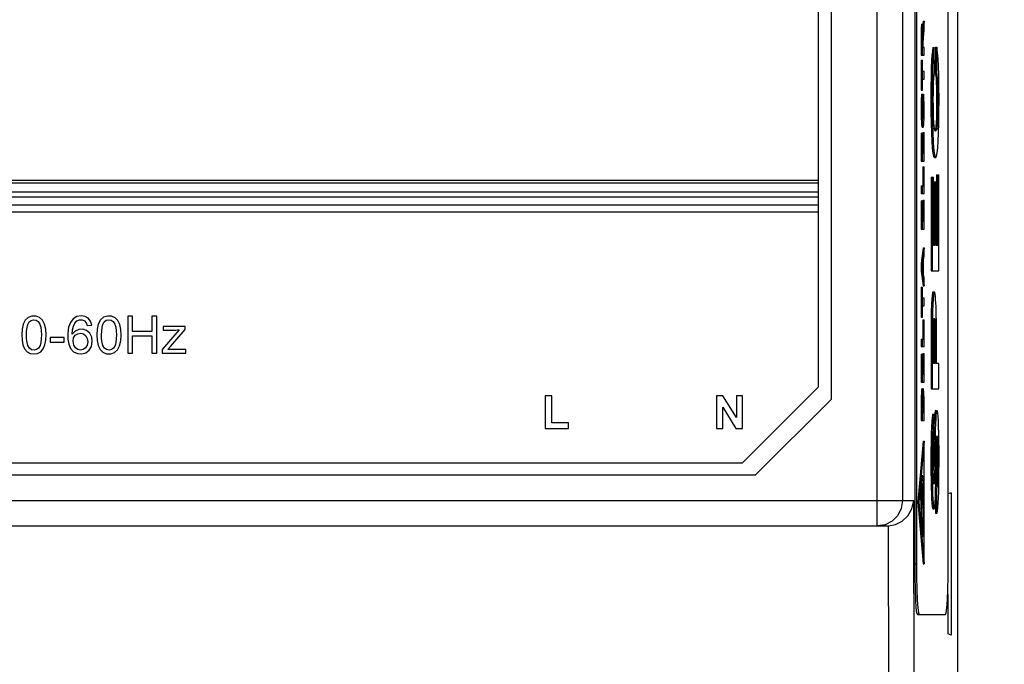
# Model space of a CAD drawing. Header units: inches. Extents: x 599 to 5108, y -11 to 2887.
# Tile 5 of 9: x 907 to 946, y 107 to 132. Entities that reach past the tile are written whole.
import ezdxf

# ---------------------------------------------------------------- set-up
doc = ezdxf.new("R2010")
doc.units = ezdxf.units.IN
doc.header["$MEASUREMENT"] = 0
doc.styles.add('ROMANS', font='romans')
doc.dimstyles.new('yutana', dxfattribs={"dimscale": 2, "dimtxt": 2, "dimasz": 1.5, "dimexe": 1, "dimexo": 1, "dimgap": 1, "dimtad": 1, "dimdec": 1, "dimzin": 0, "dimdsep": 46, "dimtxsty": 'ROMANS', "dimcen": 0, "dimadec": 0, "dimazin": 0, "dimtp": 0.01, "dimtm": 0.01, "dimtfac": 1, "dimtdec": 1, "dimtmove": 0, "dimatfit": 3, "dimfxl": 1, "dimtolj": 1, "dimtzin": 0, "dimlwd": 0, "dimlwe": 0, "dimarcsym": 0})

# ---------------------------------------------------------------- blocks, each defined once
blk = doc.blocks.new('*D7')
at = {"color": 0, "lineweight": 0}
for p, q in [((876.967, 95.956), (876.967, 194.037)), ((940.967, 179.956), (940.967, 194.037)), ((879.967, 192.037), (937.967, 192.037))]:
    blk.add_line(p, q, dxfattribs=at)
at = {"color": 0}
for points in [[(879.967, 192.537), (879.967, 191.537), (876.967, 192.037)], [(937.967, 192.537), (937.967, 191.537), (940.967, 192.037)]]:
    blk.add_solid(points, dxfattribs=at)
at = {"layer": 'Defpoints', "color": 0}
for p in [(940.967, 192.037), (940.967, 177.956), (876.967, 93.956)]:
    blk.add_point(p, dxfattribs=at)
at = {"color": 0, "insert": (908.967, 196.037), "char_height": 4, "attachment_point": 5, "style": 'ROMANS'}
blk.add_mtext('\\A1;64.0', dxfattribs=at)
blk = doc.blocks.new('*D8')
at = {"color": 0, "lineweight": 0}
for p, q in [((944.967, 175.956), (967.722, 175.956)), ((965.722, 172.956), (965.722, 94.956)), ((880.967, 91.956), (967.722, 91.956))]:
    blk.add_line(p, q, dxfattribs=at)
at = {"color": 0}
for points in [[(965.222, 172.956), (966.222, 172.956), (965.722, 175.956)], [(965.222, 94.956), (966.222, 94.956), (965.722, 91.956)]]:
    blk.add_solid(points, dxfattribs=at)
at = {"layer": 'Defpoints', "color": 0}
for p in [(942.967, 175.956), (878.967, 91.956), (965.722, 91.956)]:
    blk.add_point(p, dxfattribs=at)
at = {"color": 0, "insert": (961.722, 133.956), "char_height": 4, "attachment_point": 5, "rotation": 90, "style": 'ROMANS'}
blk.add_mtext('\\A1;84.0', dxfattribs=at)

msp = doc.modelspace()

# ---------------------------------------------------------------- linework, layer by layer
at = {"color": 7, "linetype": 'Continuous'}
for p, q in [((944.467, 178.456), (944.467, 89.456)), ((942.769, 156.956), (942.769, 110.956)), ((942.84, 156.956), (942.84, 110.956)), ((944.096, 110.956), (944.096, 156.956)), ((941.291, 112.456), (941.291, 155.456)), ((942.289, 154.456), (942.289, 113.456)), ((939.467, 152.456), (939.467, 117.456)), ((938.967, 117.956), (938.967, 151.956)), ((943.102, 132.405), (943.091, 132.283)), ((943.102, 132.405), (943.142, 132.405)), ((943.142, 132.405), (943.121, 132.151)), ((943.142, 132.043), (943.142, 132.405)), ((943.025, 132.043), (943.065, 132.043)), ((943.037, 132.254), (943.033, 132.217)), ((943.033, 132.217), (943.073, 132.217)), ((943.045, 132.283), (943.085, 132.283)), ((943.08, 131.941), (943.092, 131.941)), ((943.084, 131.966), (943.086, 131.971)), ((943.091, 132.271), (943.085, 132.283)), ((943.092, 131.941), (943.093, 131.918)), ((943.1, 132.222), (943.126, 132.222)), ((943.105, 132.049), (943.114, 132.049)), ((943.107, 131.888), (943.105, 132.018)), ((943.109, 131.951), (943.107, 131.888)), ((943.119, 131.753), (943.142, 132.043)), ((943.023, 131.694), (943.063, 131.694)), ((943.076, 131.36), (943.077, 131.817)), ((943.076, 131.584), (943.096, 131.584)), ((943.077, 131.856), (943.095, 131.856)), ((943.095, 131.856), (943.096, 131.807)), ((943.096, 131.807), (943.096, 131.584)), ((943.096, 131.584), (943.096, 131.36)), ((943.096, 131.36), (943.076, 131.36)), ((943.142, 131.36), (943.109, 131.36)), ((943.142, 131.057), (943.142, 131.36)), ((943.488, 131.353), (943.538, 131.353)), ((943.55, 130.354), (943.538, 131.353)), ((943.597, 131.367), (943.581, 130.388)), ((943.597, 131.367), (943.647, 131.367)), ((943.647, 131.367), (943.631, 130.388)), ((943.023, 131.057), (943.142, 131.057)), ((943.023, 130.86), (943.076, 130.86)), ((943.023, 130.86), (943.023, 129.668)), ((943.063, 130.86), (943.063, 129.668)), ((943.076, 130.416), (943.076, 130.86)), ((943.44, 130.841), (943.49, 130.841)), ((943.142, 130.416), (943.076, 130.416)), ((943.142, 130.113), (943.142, 130.416)), ((943.581, 130.388), (943.631, 130.388)), ((943.581, 130.388), (943.598, 130.287)), ((943.076, 130.113), (943.142, 130.113)), ((943.076, 129.668), (943.076, 130.113)), ((943.023, 129.668), (943.076, 129.668)), ((943.623, 129.971), (943.673, 129.971)), ((943.026, 129.235), (943.023, 129.087)), ((943.03, 129.358), (943.026, 129.235)), ((943.034, 129.421), (943.03, 129.358)), ((943.03, 129.358), (943.07, 129.358)), ((943.045, 129.512), (943.085, 129.512)), ((943.078, 129.516), (943.118, 129.516)), ((943.088, 129.212), (943.085, 129.512)), ((943.088, 129.222), (943.113, 129.222)), ((943.118, 129.516), (943.113, 129.222)), ((943.411, 129.351), (943.461, 129.351)), ((943.637, 129.28), (943.687, 129.28)), ((943.023, 129.087), (943.022, 128.911)), ((943.022, 128.911), (943.062, 128.911)), ((943.022, 128.911), (943.023, 128.708)), ((943.076, 128.788), (943.075, 128.896)), ((943.077, 129.042), (943.079, 129.1)), ((943.082, 129.151), (943.085, 129.097)), ((943.085, 129.097), (943.125, 129.097)), ((943.085, 129.097), (943.088, 129.035)), ((943.088, 129.035), (943.089, 128.967)), ((943.089, 128.967), (943.089, 128.89)), ((943.089, 128.89), (943.129, 128.89)), ((943.089, 128.89), (943.089, 128.784)), ((943.142, 128.698), (943.143, 128.893)), ((943.086, 128.572), (943.082, 128.625)), ((943.083, 128.623), (943.123, 128.623)), ((943.132, 128.401), (943.138, 128.539)), ((943.138, 128.539), (943.142, 128.698)), ((943.033, 128.403), (943.073, 128.403)), ((943.063, 128.209), (943.103, 128.209)), ((943.103, 128.209), (943.116, 128.235)), ((943.537, 128.265), (943.527, 128.396)), ((943.551, 128.156), (943.537, 128.265)), ((943.586, 128.131), (943.57, 128.08)), ((943.616, 128.391), (943.666, 128.391)), ((943.023, 127.977), (943.076, 127.977)), ((943.023, 127.977), (943.023, 126.865)), ((943.063, 127.977), (943.063, 126.865)), ((943.076, 127.168), (943.076, 127.977)), ((943.076, 127.921), (943.107, 127.921)), ((943.088, 128.006), (943.142, 128.006)), ((943.088, 128.006), (943.088, 127.921)), ((943.094, 127.921), (943.094, 127.168)), ((943.107, 127.168), (943.107, 127.921)), ((943.128, 128.006), (943.128, 127.168)), ((943.142, 126.865), (943.142, 128.006)), ((943.447, 127.656), (943.497, 127.656)), ((943.094, 127.168), (943.076, 127.168)), ((943.128, 127.168), (943.107, 127.168)), ((943.549, 127.011), (943.599, 127.011)), ((943.023, 126.865), (943.142, 126.865)), ((943.088, 126.649), (943.142, 126.649)), ((943.088, 126.649), (943.088, 125.896)), ((943.128, 126.649), (943.128, 125.896)), ((943.142, 125.593), (943.142, 126.649)), ((938.967, 126.102), (878.967, 126.102)), ((943.416, 126.237), (943.51, 126.237)), ((943.416, 126.237), (943.416, 122.53)), ((943.466, 126.237), (943.466, 122.53)), ((943.51, 123.539), (943.51, 126.237)), ((943.633, 126.333), (943.727, 126.333)), ((943.633, 126.333), (943.633, 123.539)), ((943.683, 126.333), (943.683, 123.539)), ((943.727, 122.53), (943.727, 126.333)), ((878.967, 126.014), (938.967, 126.014)), ((943.024, 125.896), (943.128, 125.896)), ((943.024, 125.896), (943.024, 125.593)), ((943.064, 125.896), (943.064, 125.593)), ((943.518, 126.05), (943.612, 126.05)), ((943.518, 126.05), (943.518, 123.539)), ((943.568, 126.05), (943.568, 123.539)), ((943.612, 123.539), (943.612, 126.05)), ((938.967, 125.641), (878.967, 125.641)), ((878.967, 125.465), (938.967, 125.465)), ((943.024, 125.593), (943.142, 125.593)), ((943.088, 125.328), (943.142, 125.328)), ((943.088, 125.328), (943.088, 125.243)), ((943.128, 125.328), (943.128, 124.49)), ((943.142, 124.187), (943.142, 125.328)), ((938.967, 125.132), (878.967, 125.132)), ((943.023, 125.299), (943.076, 125.299)), ((943.023, 125.299), (943.023, 124.187)), ((943.063, 125.299), (943.063, 124.187)), ((943.076, 124.49), (943.076, 125.299)), ((943.076, 125.243), (943.107, 125.243)), ((943.094, 125.243), (943.094, 124.49)), ((943.107, 124.49), (943.107, 125.243)), ((878.967, 124.867), (938.967, 124.867)), ((943.023, 124.187), (943.142, 124.187)), ((943.094, 124.49), (943.076, 124.49)), ((943.128, 124.49), (943.107, 124.49)), ((943.102, 123.444), (943.023, 122.844)), ((943.142, 123.444), (943.063, 122.844)), ((943.102, 123.444), (943.142, 123.444)), ((943.142, 123.115), (943.142, 123.444)), ((943.568, 123.539), (943.51, 123.539)), ((943.683, 123.539), (943.612, 123.539)), ((943.124, 122.984), (943.142, 123.115)), ((943.124, 122.384), (943.124, 122.984)), ((943.023, 122.844), (943.063, 122.844)), ((943.023, 122.844), (943.023, 122.523)), ((943.063, 122.844), (943.063, 122.523)), ((943.081, 122.68), (943.111, 122.886)), ((943.111, 122.477), (943.081, 122.68)), ((943.111, 122.886), (943.111, 122.477)), ((943.023, 122.523), (943.063, 122.523)), ((943.023, 122.523), (943.102, 121.939)), ((943.063, 122.523), (943.142, 121.939)), ((943.142, 122.26), (943.124, 122.384)), ((943.142, 121.939), (943.142, 122.26)), ((943.416, 122.53), (943.727, 122.53)), ((943.023, 121.896), (943.076, 121.896)), ((943.023, 121.896), (943.023, 120.704)), ((943.063, 121.896), (943.063, 120.704)), ((943.076, 121.452), (943.076, 121.896)), ((943.102, 121.939), (943.142, 121.939)), ((943.142, 121.452), (943.076, 121.452)), ((943.142, 121.149), (943.142, 121.452)), ((943.496, 121.701), (943.546, 121.701)), ((943.076, 121.149), (943.142, 121.149)), ((943.076, 120.704), (943.076, 121.149)), ((943.445, 121.41), (943.495, 121.41)), ((911.859, 120.746), (911.665, 120.746)), ((911.665, 120.746), (911.665, 119.277)), ((911.859, 120.142), (911.859, 120.746)), ((912.817, 120.746), (912.623, 120.746)), ((912.623, 120.746), (912.623, 120.142)), ((912.817, 119.277), (912.817, 120.746)), ((943.023, 120.704), (943.076, 120.704)), ((943.42, 120.691), (943.47, 120.691)), ((943.537, 120.641), (943.547, 120.661)), ((910.059, 120.372), (910.239, 120.386)), ((913.932, 120.341), (913.062, 120.341)), ((913.062, 120.341), (913.062, 120.195)), ((913.932, 120.222), (913.932, 120.341)), ((943.088, 120.596), (943.142, 120.596)), ((943.088, 120.596), (943.088, 119.842)), ((943.128, 120.596), (943.128, 119.842)), ((943.142, 119.54), (943.142, 120.596)), ((943.522, 120.47), (943.522, 120.462)), ((943.523, 120.499), (943.53, 120.586)), ((943.527, 120.546), (943.567, 120.546)), ((943.53, 120.586), (943.537, 120.641)), ((909.154, 119.899), (908.599, 119.899)), ((908.599, 119.899), (908.599, 119.718)), ((909.154, 119.718), (909.154, 119.899)), ((912.623, 120.142), (911.859, 120.142)), ((911.859, 119.97), (912.623, 119.97)), ((911.859, 119.277), (911.859, 119.97)), ((912.623, 119.97), (912.623, 119.277)), ((913.7, 120.201), (913.023, 119.423)), ((913.062, 120.195), (913.496, 120.195)), ((913.356, 119.546), (913.932, 120.222)), ((943.53, 120.231), (943.58, 120.231)), ((943.53, 120.231), (943.532, 120.066)), ((908.599, 119.718), (909.154, 119.718)), ((913.245, 119.423), (913.356, 119.546)), ((943.024, 119.842), (943.128, 119.842)), ((943.024, 119.842), (943.024, 119.54)), ((943.024, 119.54), (943.142, 119.54)), ((943.064, 119.842), (943.064, 119.54)), ((943.416, 119.491), (943.466, 119.491)), ((943.466, 119.491), (943.466, 117.871)), ((943.534, 119.662), (943.534, 118.88)), ((943.629, 118.88), (943.629, 119.539)), ((911.665, 119.277), (911.859, 119.277)), ((912.623, 119.277), (912.817, 119.277)), ((913.023, 119.423), (913.023, 119.277)), ((913.023, 119.277), (913.964, 119.277)), ((913.964, 119.432), (913.472, 119.432)), ((913.964, 119.277), (913.964, 119.432)), ((943.023, 119.246), (943.076, 119.246)), ((943.023, 119.246), (943.023, 118.134)), ((943.063, 119.246), (943.063, 118.134)), ((943.076, 118.437), (943.076, 119.246)), ((943.076, 119.19), (943.107, 119.19)), ((943.088, 119.275), (943.142, 119.275)), ((943.088, 119.275), (943.088, 119.19)), ((943.094, 119.19), (943.094, 118.437)), ((943.107, 118.437), (943.107, 119.19)), ((943.128, 119.275), (943.128, 118.437)), ((943.142, 118.134), (943.142, 119.275)), ((943.534, 119.433), (943.584, 119.433)), ((943.584, 119.433), (943.584, 118.88)), ((943.584, 118.88), (943.51, 118.88)), ((943.727, 118.88), (943.629, 118.88)), ((943.727, 117.871), (943.727, 118.88)), ((943.094, 118.437), (943.076, 118.437)), ((943.128, 118.437), (943.107, 118.437)), ((935.967, 114.956), (938.967, 117.956)), ((943.023, 118.134), (943.142, 118.134)), ((928.425, 117.603), (928.16, 117.603)), ((928.16, 117.603), (928.16, 116.303)), ((928.425, 116.524), (928.425, 117.603)), ((935.191, 117.603), (934.936, 117.603)), ((934.936, 117.603), (934.936, 116.303)), ((935.723, 116.735), (935.191, 117.603)), ((935.967, 117.603), (935.723, 117.603)), ((935.723, 117.603), (935.723, 116.735)), ((935.967, 116.303), (935.967, 117.603)), ((943.032, 117.684), (943.072, 117.684)), ((943.05, 117.856), (943.045, 117.828)), ((943.045, 117.828), (943.085, 117.828)), ((943.063, 117.877), (943.103, 117.877)), ((943.088, 117.533), (943.117, 117.533)), ((943.097, 117.56), (943.102, 117.564)), ((943.117, 117.533), (943.12, 117.509)), ((943.136, 117.615), (943.134, 117.67)), ((943.416, 117.871), (943.727, 117.871)), ((935.18, 117.15), (935.704, 116.303)), ((935.18, 116.303), (935.18, 117.15)), ((936.467, 114.456), (939.467, 117.456)), ((943.023, 117.173), (943.063, 117.173)), ((943.025, 117.458), (943.065, 117.458)), ((943.076, 117.173), (943.077, 117.307)), ((943.076, 116.922), (943.076, 117.173)), ((943.083, 117.48), (943.084, 117.454)), ((943.084, 117.454), (943.124, 117.454)), ((943.084, 117.454), (943.086, 117.418)), ((943.086, 117.418), (943.087, 117.378)), ((943.087, 117.378), (943.088, 117.332)), ((943.088, 117.332), (943.128, 117.332)), ((943.088, 117.332), (943.088, 117.275)), ((943.088, 117.275), (943.088, 116.922)), ((943.088, 117.148), (943.128, 117.148)), ((943.128, 117.332), (943.128, 117.289)), ((943.128, 117.289), (943.128, 117.148)), ((943.128, 117.148), (943.128, 116.922)), ((943.142, 116.619), (943.141, 117.299)), ((943.128, 116.922), (943.076, 116.922)), ((943.49, 116.878), (943.54, 116.878)), ((943.543, 115.869), (943.54, 116.878)), ((943.571, 116.929), (943.56, 116.82)), ((943.56, 116.82), (943.609, 116.82)), ((943.601, 117.022), (943.651, 117.022)), ((929.083, 116.524), (928.425, 116.524)), ((929.083, 116.303), (929.083, 116.524)), ((943.023, 116.619), (943.142, 116.619)), ((943.433, 116.376), (943.483, 116.376)), ((928.16, 116.303), (929.083, 116.303)), ((934.936, 116.303), (935.18, 116.303)), ((935.704, 116.303), (935.967, 116.303)), ((943.542, 116.268), (943.583, 116.268)), ((943.645, 116), (943.651, 116.012)), ((943.102, 115.811), (942.892, 113.39)), ((943.142, 115.811), (942.932, 113.39)), ((943.102, 115.811), (943.142, 115.811)), ((943.142, 110.956), (943.142, 115.811)), ((943.52, 115.589), (943.511, 114.95)), ((943.522, 115.723), (943.52, 115.589)), ((943.627, 115.763), (943.677, 115.763)), ((943.628, 115.717), (943.633, 115.57)), ((879.967, 114.956), (935.967, 114.956)), ((943.411, 114.962), (943.461, 114.962)), ((943.511, 114.95), (943.506, 114.645)), ((943.514, 115.18), (943.564, 115.18)), ((943.637, 115.03), (943.636, 114.737)), ((943.637, 115.03), (943.687, 115.03)), ((936.467, 114.456), (879.467, 114.456)), ((943.045, 114.405), (943.063, 114.462)), ((943.063, 114.462), (943.082, 114.398)), ((943.021, 114.066), (943.035, 114.066)), ((943.028, 114.234), (943.045, 114.405)), ((943.03, 114.249), (943.063, 114.249)), ((943.042, 114.398), (943.082, 114.398)), ((943.061, 114.341), (943.052, 114.398)), ((943.069, 114.226), (943.061, 114.341)), ((943.067, 114.247), (943.063, 114.249)), ((943.087, 114.407), (943.094, 114.395)), ((943.094, 114.395), (943.104, 114.308)), ((943.519, 114.171), (943.514, 114.262)), ((943.514, 114.25), (943.547, 114.25)), ((943.524, 114.12), (943.519, 114.171)), ((943.531, 114.102), (943.524, 114.12)), ((943.625, 114.296), (943.675, 114.296)), ((943.017, 113.868), (943.019, 114.007)), ((943.017, 113.839), (943.028, 113.839)), ((943.072, 113.524), (943.076, 113.696)), ((943.076, 113.696), (943.077, 113.885)), ((943.42, 113.976), (943.47, 113.976)), ((943.589, 113.646), (943.592, 112.956)), ((943.598, 113.938), (943.637, 113.938)), ((943.637, 113.938), (943.642, 112.956)), ((944.208, 113.765), (944.096, 113.731)), ((944.208, 113.765), (944.208, 108.148)), ((875.202, 113.456), (942.732, 113.456)), ((942.759, 103.706), (942.732, 113.456)), ((942.892, 113.39), (942.932, 113.39)), ((942.892, 113.39), (943.102, 110.956)), ((942.932, 113.39), (943.142, 110.956)), ((943.019, 113.44), (943.03, 113.44)), ((943.073, 113.344), (943.064, 113.479)), ((943.071, 113.369), (943.104, 113.369)), ((943.072, 113.524), (943.112, 113.524)), ((943.077, 113.373), (943.072, 113.524)), ((943.108, 113.231), (943.104, 113.369)), ((943.112, 113.524), (943.117, 113.359)), ((943.447, 113.352), (943.497, 113.352)), ((943.112, 113.086), (943.108, 113.231)), ((943.115, 112.936), (943.112, 113.086)), ((943.114, 113.005), (943.126, 113.005)), ((943.484, 113.137), (943.534, 113.137)), ((943.592, 112.956), (943.642, 112.956)), ((943.073, 112.162), (943.05, 112.479)), ((943.114, 112.38), (943.117, 112.538)), ((943.117, 112.508), (943.128, 112.508)), ((943.128, 112.508), (943.125, 112.313)), ((876.25, 112.456), (941.684, 112.456)), ((941.76, 103.654), (941.736, 112.458)), ((943.059, 112.347), (943.078, 112.347)), ((943.067, 112.236), (943.099, 112.236)), ((943.067, 112.236), (943.098, 112.236)), ((943.08, 112.091), (943.073, 112.162)), ((943.076, 112.131), (943.081, 112.211)), ((943.081, 112.211), (943.082, 112.235)), ((943.091, 112.253), (943.098, 112.236)), ((943.098, 112.236), (943.099, 112.236)), ((943.099, 112.236), (943.107, 112.27)), ((943.107, 112.27), (943.114, 112.38)), ((943.099, 112.024), (943.098, 112.024)), ((942.769, 110.956), (942.84, 110.956)), ((943.102, 110.956), (943.142, 110.956)), ((944.074, 109.758), (944.074, 108.188)), ((942.918, 109.024), (942.945, 108.956)), ((942.874, 108.956), (943.991, 108.956)), ((944.208, 108.148), (944.074, 108.188))]:
    msp.add_line(p, q, dxfattribs=at)
for points in [[(943.025, 132.043), (943.024, 131.938), (943.023, 131.822), (943.023, 131.057)], [(943.033, 132.217), (943.029, 132.168), (943.027, 132.11), (943.025, 132.043)], [(943.045, 132.283), (943.041, 132.276), (943.037, 132.254)], [(943.065, 132.043), (943.064, 131.963), (943.063, 131.848), (943.063, 131.057)], [(943.073, 132.217), (943.069, 132.167), (943.067, 132.11), (943.065, 132.043)], [(943.085, 132.283), (943.081, 132.276), (943.076, 132.254), (943.073, 132.217)], [(943.08, 131.93), (943.081, 131.952), (943.084, 131.966)], [(943.1, 132.184), (943.096, 132.238), (943.091, 132.271)], [(943.105, 132.018), (943.103, 132.114), (943.1, 132.184)], [(943.114, 132.049), (943.111, 132.005), (943.109, 131.951)], [(943.121, 132.151), (943.116, 132.094), (943.114, 132.049)], [(943.077, 131.817), (943.077, 131.864), (943.078, 131.901), (943.08, 131.93)], [(943.093, 131.918), (943.094, 131.891), (943.095, 131.856)], [(943.109, 131.36), (943.109, 131.487), (943.109, 131.537), (943.11, 131.573)], [(943.11, 131.573), (943.11, 131.603), (943.111, 131.634), (943.113, 131.664)], [(943.113, 131.664), (943.115, 131.7), (943.119, 131.753)], [(943.488, 131.353), (943.468, 131.218), (943.452, 131.045), (943.44, 130.841)], [(943.538, 131.353), (943.517, 131.204), (943.501, 131.03), (943.49, 130.841)], [(943.711, 130.616), (943.696, 130.908), (943.676, 131.16), (943.647, 131.367)], [(943.44, 130.841), (943.427, 130.542), (943.419, 130.201), (943.413, 129.808), (943.411, 129.351)], [(943.49, 130.841), (943.478, 130.549), (943.469, 130.218), (943.463, 129.827), (943.461, 129.351)], [(943.631, 130.388), (943.65, 130.271), (943.664, 130.129), (943.673, 129.971)], [(943.732, 129.29), (943.729, 129.843), (943.722, 130.27), (943.711, 130.616)], [(943.518, 129.982), (943.526, 130.143), (943.537, 130.266), (943.55, 130.354)], [(943.598, 130.287), (943.613, 130.147), (943.623, 129.971)], [(943.506, 129.3), (943.508, 129.567), (943.512, 129.789), (943.518, 129.982)], [(943.623, 129.971), (943.631, 129.764), (943.635, 129.537), (943.637, 129.28)], [(943.673, 129.971), (943.681, 129.766), (943.685, 129.541), (943.687, 129.28)], [(943.045, 129.512), (943.039, 129.472), (943.034, 129.421)], [(943.07, 129.358), (943.066, 129.238), (943.063, 129.094), (943.062, 128.911)], [(943.085, 129.512), (943.079, 129.468), (943.074, 129.416), (943.07, 129.358)], [(943.079, 129.1), (943.081, 129.149), (943.084, 129.186), (943.088, 129.212)], [(943.113, 129.222), (943.118, 129.188), (943.122, 129.145), (943.125, 129.097)], [(943.137, 129.291), (943.132, 129.379), (943.126, 129.455)], [(943.143, 128.893), (943.142, 129.056), (943.14, 129.186), (943.137, 129.291)], [(943.411, 129.351), (943.414, 128.823), (943.421, 128.375), (943.432, 127.993), (943.447, 127.656)], [(943.461, 129.351), (943.464, 128.815), (943.471, 128.376), (943.482, 127.997), (943.497, 127.656)], [(943.527, 128.396), (943.518, 128.585), (943.512, 128.789), (943.508, 129.021), (943.506, 129.3)], [(943.637, 129.28), (943.635, 129.007), (943.631, 128.774), (943.625, 128.572), (943.616, 128.391)], [(943.687, 129.28), (943.685, 129.006), (943.681, 128.777), (943.675, 128.576), (943.666, 128.391)], [(943.696, 127.652), (943.712, 127.992), (943.722, 128.363), (943.729, 128.786), (943.732, 129.29)], [(943.062, 128.911), (943.063, 128.705), (943.067, 128.542), (943.073, 128.403)], [(943.075, 128.896), (943.076, 128.975), (943.077, 129.042)], [(943.129, 128.89), (943.129, 128.784), (943.127, 128.698), (943.123, 128.623)], [(943.125, 129.097), (943.128, 129.036), (943.129, 128.968), (943.129, 128.89)], [(943.023, 128.708), (943.027, 128.541), (943.033, 128.403)], [(943.082, 128.625), (943.078, 128.701), (943.076, 128.788)], [(943.089, 128.784), (943.087, 128.697), (943.083, 128.623)], [(943.102, 128.521), (943.093, 128.535), (943.086, 128.572)], [(943.123, 128.623), (943.119, 128.571), (943.112, 128.535), (943.102, 128.521)], [(943.033, 128.403), (943.041, 128.297), (943.051, 128.231), (943.063, 128.209)], [(943.073, 128.403), (943.08, 128.302), (943.09, 128.235), (943.103, 128.209)], [(943.116, 128.235), (943.125, 128.301), (943.132, 128.401)], [(943.595, 128.052), (943.57, 128.08), (943.551, 128.156)], [(943.616, 128.391), (943.603, 128.238), (943.586, 128.131)], [(943.666, 128.391), (943.655, 128.262), (943.641, 128.155), (943.621, 128.08), (943.595, 128.052)], [(943.447, 127.656), (943.466, 127.385), (943.489, 127.183), (943.517, 127.055), (943.549, 127.011)], [(943.497, 127.656), (943.515, 127.399), (943.537, 127.2), (943.564, 127.064), (943.599, 127.011)], [(943.599, 127.011), (943.632, 127.062), (943.658, 127.195), (943.679, 127.392), (943.696, 127.652)], [(943.496, 121.701), (943.476, 121.666), (943.459, 121.565), (943.445, 121.41)], [(943.546, 121.701), (943.525, 121.662), (943.509, 121.562), (943.495, 121.41)], [(943.587, 121.533), (943.576, 121.619), (943.563, 121.679), (943.546, 121.701)], [(943.612, 121.108), (943.606, 121.265), (943.597, 121.406), (943.587, 121.533)], [(943.445, 121.41), (943.433, 121.192), (943.425, 120.955), (943.42, 120.691)], [(943.495, 121.41), (943.483, 121.192), (943.475, 120.956), (943.47, 120.691)], [(943.625, 120.586), (943.622, 120.752), (943.618, 120.925), (943.612, 121.108)], [(908.436, 120.002), (908.424, 120.23), (908.379, 120.428), (908.297, 120.589), (908.18, 120.695), (908.04, 120.746), (907.877, 120.746), (907.73, 120.693), (907.615, 120.585), (907.534, 120.425), (907.491, 120.227), (907.478, 120.001)], [(910.239, 120.386), (910.19, 120.545), (910.101, 120.659), (909.978, 120.728), (909.818, 120.752), (909.652, 120.725), (909.509, 120.642), (909.397, 120.499), (909.328, 120.306), (909.298, 120.074), (909.299, 119.84), (909.332, 119.633)], [(911.402, 120.001), (911.391, 120.222), (911.349, 120.416), (911.273, 120.574), (911.164, 120.684), (911.025, 120.742), (910.86, 120.748), (910.707, 120.7), (910.588, 120.594), (910.502, 120.434), (910.456, 120.232), (910.444, 120.001)], [(943.42, 120.691), (943.417, 120.436), (943.416, 120.144), (943.416, 119.829), (943.416, 117.871)], [(943.47, 120.691), (943.467, 120.435), (943.466, 120.033), (943.466, 119.491)], [(943.547, 120.661), (943.554, 120.647), (943.561, 120.609), (943.567, 120.546)], [(907.664, 120.001), (907.669, 120.155), (907.685, 120.294), (907.717, 120.416), (907.771, 120.516), (907.85, 120.579), (907.946, 120.603), (908.045, 120.585), (908.129, 120.528), (908.194, 120.432), (908.229, 120.306), (908.246, 120.161), (908.251, 120.002)], [(909.474, 120.034), (909.484, 120.201), (909.516, 120.349), (909.576, 120.469), (909.658, 120.555), (909.754, 120.598), (909.859, 120.599), (909.954, 120.56), (910.021, 120.483), (910.059, 120.372)], [(910.63, 120.001), (910.635, 120.155), (910.651, 120.294), (910.683, 120.417), (910.737, 120.516), (910.816, 120.58), (910.912, 120.603), (911.011, 120.585), (911.095, 120.528), (911.16, 120.432), (911.195, 120.306), (911.212, 120.161), (911.217, 120.002)], [(943.512, 120.094), (943.514, 120.249), (943.518, 120.38), (943.523, 120.499)], [(943.522, 120.462), (943.527, 120.358), (943.53, 120.231)], [(943.567, 120.546), (943.572, 120.463), (943.577, 120.36), (943.58, 120.231)], [(943.629, 119.539), (943.628, 119.954), (943.627, 120.303), (943.625, 120.586)], [(907.478, 120.001), (907.489, 119.794), (907.524, 119.609), (907.589, 119.454), (907.687, 119.341), (907.807, 119.275), (907.95, 119.252), (908.1, 119.272), (908.225, 119.339), (908.323, 119.453), (908.39, 119.608), (908.426, 119.793), (908.436, 120.002)], [(908.251, 120.002), (908.246, 119.847), (908.231, 119.707), (908.199, 119.584), (908.139, 119.486), (908.056, 119.422), (907.96, 119.4), (907.863, 119.42), (907.779, 119.482), (907.717, 119.579), (907.684, 119.704), (907.668, 119.845), (907.664, 120.001)], [(909.332, 119.633), (909.406, 119.461), (909.524, 119.337), (909.679, 119.267), (909.853, 119.254), (910.012, 119.299), (910.139, 119.398), (910.229, 119.551), (910.265, 119.741), (910.242, 119.92)], [(910.242, 119.92), (910.163, 120.069), (910.04, 120.175), (909.892, 120.226), (909.732, 120.218), (909.587, 120.153), (909.474, 120.034)], [(909.503, 119.753), (909.526, 119.886), (909.593, 119.988), (909.69, 120.051), (909.807, 120.07), (909.92, 120.043), (910.008, 119.973), (910.065, 119.865), (910.081, 119.729)], [(910.444, 120.001), (910.456, 119.782), (910.496, 119.588), (910.571, 119.429), (910.682, 119.319), (910.825, 119.261), (910.993, 119.256), (911.144, 119.306), (911.261, 119.412), (911.345, 119.572), (911.39, 119.772), (911.402, 120.001)], [(911.217, 120.002), (911.212, 119.846), (911.197, 119.705), (911.164, 119.581), (911.103, 119.484), (911.019, 119.421), (910.924, 119.4), (910.827, 119.421), (910.743, 119.483), (910.683, 119.581), (910.65, 119.705), (910.634, 119.846), (910.63, 120.001)], [(913.496, 120.195), (913.563, 120.196), (913.631, 120.198), (913.7, 120.201)], [(943.51, 118.88), (943.51, 119.689), (943.511, 119.931), (943.512, 120.094)], [(943.532, 120.066), (943.533, 119.873), (943.534, 119.662)], [(943.58, 120.231), (943.582, 120.074), (943.584, 119.818), (943.584, 119.433)], [(910.081, 119.729), (910.059, 119.597), (909.999, 119.493), (909.906, 119.425), (909.799, 119.4), (909.693, 119.423), (909.598, 119.492), (909.529, 119.604), (909.503, 119.753)], [(913.472, 119.432), (913.398, 119.431), (913.322, 119.428), (913.245, 119.423)], [(943.032, 117.684), (943.029, 117.616), (943.026, 117.541), (943.025, 117.458)], [(943.045, 117.828), (943.04, 117.789), (943.036, 117.741), (943.032, 117.684)], [(943.063, 117.877), (943.056, 117.872), (943.05, 117.856)], [(943.072, 117.684), (943.069, 117.616), (943.066, 117.542), (943.065, 117.458)], [(943.085, 117.828), (943.08, 117.788), (943.075, 117.74), (943.072, 117.684)], [(943.081, 117.447), (943.083, 117.479), (943.085, 117.508), (943.088, 117.533)], [(943.103, 117.877), (943.096, 117.871), (943.09, 117.854), (943.085, 117.828)], [(943.088, 117.533), (943.092, 117.549), (943.097, 117.56)], [(943.102, 117.564), (943.108, 117.56), (943.113, 117.549), (943.117, 117.533)], [(943.12, 117.831), (943.115, 117.855), (943.11, 117.871), (943.103, 117.877)], [(943.134, 117.67), (943.13, 117.731), (943.125, 117.785), (943.12, 117.831)], [(943.14, 117.457), (943.138, 117.545), (943.136, 117.615)], [(943.025, 117.458), (943.024, 117.37), (943.023, 117.276), (943.023, 116.619)], [(943.065, 117.458), (943.064, 117.388), (943.063, 117.294), (943.063, 116.619)], [(943.077, 117.307), (943.078, 117.363), (943.079, 117.409), (943.081, 117.447)], [(943.12, 117.509), (943.123, 117.482), (943.124, 117.454)], [(943.124, 117.454), (943.126, 117.42), (943.127, 117.38), (943.128, 117.332)], [(943.141, 117.299), (943.141, 117.387), (943.14, 117.457)], [(943.49, 116.878), (943.472, 116.834), (943.457, 116.732), (943.444, 116.582), (943.433, 116.376)], [(943.54, 116.878), (943.522, 116.833), (943.507, 116.733), (943.494, 116.583), (943.483, 116.376)], [(943.56, 116.82), (943.549, 116.67), (943.541, 116.508)], [(943.601, 117.022), (943.585, 116.998), (943.571, 116.929)], [(943.609, 116.82), (943.599, 116.671), (943.59, 116.49), (943.583, 116.268)], [(943.651, 117.022), (943.634, 116.995), (943.621, 116.925), (943.609, 116.82)], [(943.693, 116.782), (943.679, 116.918), (943.665, 116.996), (943.651, 117.022)], [(943.722, 116.107), (943.715, 116.386), (943.705, 116.605), (943.693, 116.782)], [(943.433, 116.376), (943.424, 116.114), (943.417, 115.79), (943.413, 115.403), (943.411, 114.962)], [(943.483, 116.376), (943.472, 116.059), (943.464, 115.607), (943.461, 114.962)], [(943.583, 116.268), (943.576, 115.985), (943.57, 115.622), (943.559, 114.801)], [(943.636, 115.906), (943.64, 115.964), (943.645, 116)], [(943.651, 116.012), (943.66, 115.987), (943.668, 115.909), (943.677, 115.763)], [(943.732, 115.02), (943.731, 115.462), (943.727, 115.819), (943.722, 116.107)], [(943.505, 114.951), (943.506, 115.236), (943.509, 115.443), (943.514, 115.589)], [(943.514, 115.589), (943.52, 115.705), (943.529, 115.8), (943.543, 115.869)], [(943.624, 115.544), (943.628, 115.711), (943.632, 115.829), (943.636, 115.906)], [(943.677, 115.763), (943.682, 115.597), (943.686, 115.359), (943.687, 115.03)], [(943.613, 114.736), (943.621, 115.375), (943.624, 115.544)], [(943.633, 115.57), (943.636, 115.323), (943.637, 115.03)], [(943.411, 114.962), (943.412, 114.596), (943.415, 114.266), (943.42, 113.976)], [(943.461, 114.962), (943.462, 114.566), (943.466, 114.242), (943.47, 113.976)], [(943.514, 114.262), (943.51, 114.427), (943.506, 114.652), (943.505, 114.951)], [(943.687, 115.03), (943.686, 114.716), (943.681, 114.479), (943.675, 114.296)], [(943.709, 113.563), (943.718, 113.806), (943.725, 114.112), (943.73, 114.509), (943.732, 115.02)], [(943.559, 114.801), (943.554, 114.536), (943.55, 114.359), (943.547, 114.25)], [(943.587, 113.596), (943.596, 113.833), (943.604, 114.199), (943.613, 114.736)], [(943.636, 114.737), (943.632, 114.49), (943.625, 114.296)], [(943.019, 114.007), (943.023, 114.131), (943.028, 114.234)], [(943.035, 114.066), (943.032, 114.003), (943.03, 113.925), (943.028, 113.839)], [(943.063, 114.249), (943.056, 114.237), (943.045, 114.176), (943.035, 114.066)], [(943.064, 113.479), (943.059, 113.663), (943.058, 113.871), (943.06, 114.075), (943.067, 114.247)], [(943.077, 113.885), (943.075, 114.068), (943.069, 114.226)], [(943.104, 114.308), (943.112, 114.151), (943.117, 113.947), (943.117, 113.727), (943.112, 113.524)], [(943.547, 114.25), (943.542, 114.166), (943.537, 114.118), (943.531, 114.102)], [(943.625, 114.296), (943.616, 114.137), (943.603, 114.017), (943.599, 114)], [(943.675, 114.296), (943.667, 114.15), (943.654, 114.028), (943.637, 113.938)], [(943.02, 113.372), (943.018, 113.534), (943.017, 113.701), (943.017, 113.868)], [(943.028, 113.839), (943.028, 113.705), (943.029, 113.571), (943.03, 113.44)], [(943.42, 113.976), (943.428, 113.716), (943.437, 113.51), (943.447, 113.352)], [(943.47, 113.976), (943.478, 113.714), (943.486, 113.511), (943.497, 113.352)], [(942.289, 113.456), (942.241, 113.147), (942.099, 112.868), (941.878, 112.647), (941.599, 112.505), (941.291, 112.456)], [(941.736, 112.458), (942.016, 112.512), (942.277, 112.645), (942.5, 112.852), (942.661, 113.128), (942.732, 113.456)], [(943.05, 112.479), (943.032, 112.89), (943.02, 113.372)], [(943.03, 113.44), (943.041, 113.005), (943.058, 112.633), (943.078, 112.347)], [(943.087, 113.27), (943.083, 113.276), (943.073, 113.344)], [(943.104, 113.369), (943.094, 113.285), (943.087, 113.27)], [(943.117, 113.359), (943.122, 113.185), (943.126, 113.005)], [(943.447, 113.352), (943.459, 113.23), (943.471, 113.16), (943.484, 113.137)], [(943.497, 113.352), (943.509, 113.23), (943.521, 113.16), (943.534, 113.137)], [(943.534, 113.137), (943.549, 113.166), (943.563, 113.25), (943.575, 113.388), (943.587, 113.596)], [(943.642, 112.956), (943.665, 113.043), (943.683, 113.178), (943.697, 113.35), (943.709, 113.563)], [(943.117, 112.538), (943.118, 112.672), (943.117, 112.806), (943.115, 112.936)], [(943.126, 113.005), (943.128, 112.843), (943.129, 112.676), (943.128, 112.508)], [(943.078, 112.347), (943.084, 112.29), (943.091, 112.253)], [(943.098, 112.024), (943.089, 112.045), (943.08, 112.091)], [(943.125, 112.313), (943.118, 112.154), (943.108, 112.053), (943.099, 112.024)], [(942.769, 110.956), (942.773, 110.439), (942.783, 109.956), (942.8, 109.542), (942.821, 109.224), (942.847, 109.024), (942.874, 108.956)], [(942.84, 110.956), (942.844, 110.439), (942.854, 109.956), (942.871, 109.542), (942.892, 109.224), (942.918, 109.024)], [(943.991, 108.956), (944.018, 109.024), (944.044, 109.224), (944.065, 109.542), (944.082, 109.956), (944.092, 110.439), (944.096, 110.956)]]:
    msp.add_lwpolyline(points, dxfattribs=at)
msp.add_ellipse((941.681, 113.456), major_axis=(0.853, -0.526), ratio=0.996936, start_param=-1.016399, end_param=-0.964111, dxfattribs=at)

# ---------------------------------------------------------------- dimensions: what is measured, and where the dimension line sits
dim = msp.add_linear_dim(base=(940.967, 192.037), p1=(876.967, 93.956), p2=(940.967, 177.956), dimstyle='yutana')
dim.commit()
dim.dimension.update_dxf_attribs({"geometry": '*D7', "text_midpoint": (908.967, 192.037), "dimtype": 160})
dim = msp.add_linear_dim(base=(965.722, 91.956), p1=(942.967, 175.956), p2=(878.967, 91.956), angle=90, dimstyle='yutana')
dim.commit()
dim.dimension.update_dxf_attribs({"geometry": '*D8', "text_midpoint": (965.722, 133.956), "dimtype": 160})

doc.saveas('drawing.dxf')
